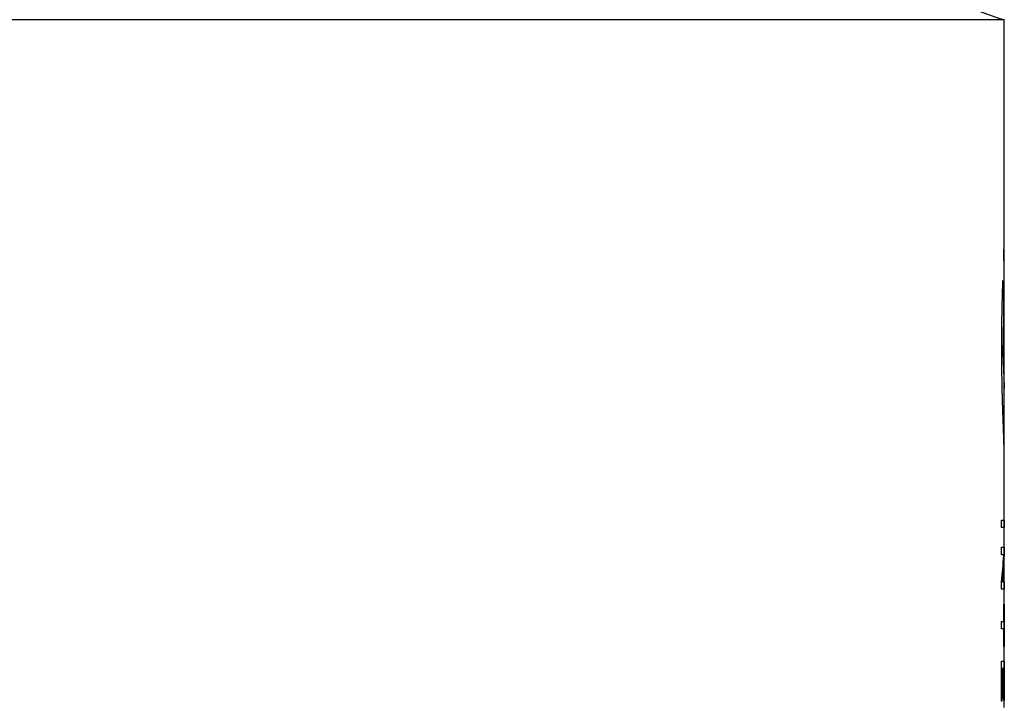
# Model space of a CAD drawing. Header units: millimetres. Extents: x 6 to 273, y 6 to 210.
# Tile 9 of 25: x 93.55 to 103.42, y 98.51 to 105.37. Entities that reach past the tile are written whole.
import ezdxf

# ---------------------------------------------------------------- set-up
doc = ezdxf.new("R2010")
doc.units = ezdxf.units.MM
doc.layers.add('DIMENSIONS', color=140, linetype='Continuous', lineweight=25)
doc.styles.add('SLDTEXTSTYLE0', font='TXT', dxfattribs={"width": 0.7})
doc.dimstyles.new('SLDDIMSTYLE1', dxfattribs={"dimtxt": 2.158008, "dimasz": 3.302, "dimexe": 0, "dimexo": 0.0625, "dimgap": 0.539502, "dimtad": 0, "dimtih": 1, "dimtoh": 1, "dimlfac": 1.5, "dimrnd": 1e-09, "dimzin": 12, "dimdsep": 46, "dimtxsty": 'SLDTEXTSTYLE0', "dimsah": 1, "dimcen": 0.09, "dimadec": 0, "dimazin": 3, "dimtfac": 1, "dimtofl": 0, "dimtmove": 0, "dimatfit": 3, "dimfxl": 0, "dimfrac": 2, "dimtolj": 1, "dimtzin": 12, "dimarcsym": 0})

# ---------------------------------------------------------------- blocks, each defined once
blk = doc.blocks.new('_D_12')
at = {"layer": 'DIMENSIONS'}
for p, q in [((83.1497, 105.3688), (58.9288, 105.3688)), ((62.1038, 105.3688), (62.1038, 87.344)), ((58.8975, 83.4311), (58.1728, 83.4311)), ((58.1728, 83.4311), (58.1728, 80.0013)), ((65.3102, 83.4311), (66.0348, 83.4311)), ((66.0348, 83.4311), (66.0348, 80.0013)), ((58.1728, 80.0013), (58.8975, 80.0013)), ((66.0348, 80.0013), (65.3102, 80.0013)), ((62.1038, 67.2688), (62.1038, 79.5182)), ((97.9663, 67.2688), (58.9288, 67.2688))]:
    blk.add_line(p, q, dxfattribs=at)
for points in [[(62.1038, 105.3688), (61.5958, 102.0668), (62.6118, 102.0668)], [(62.1038, 67.2688), (62.6118, 70.5708), (61.5958, 70.5708)]]:
    blk.add_solid(points, dxfattribs=at)
at = {"layer": 'DIMENSIONS', "char_height": 2.11667, "attachment_point": 1, "style": 'SLDTEXTSTYLE0'}
for s, insert in [('57.2', (58.8975, 86.6427)), ('2.25', (58.8975, 82.7298))]:
    blk.add_mtext(s, dxfattribs=dict(at, insert=insert))
blk = doc.blocks.new('_D_13')
at = {"layer": 'DIMENSIONS'}
for p, q in [((84.7118, 107.4116), (49.3931, 107.4116)), ((52.5681, 107.4116), (52.5681, 90.1904)), ((49.3617, 86.2775), (48.637, 86.2775)), ((48.637, 86.2775), (48.637, 82.8477)), ((55.7744, 86.2775), (56.4991, 86.2775)), ((56.4991, 86.2775), (56.4991, 82.8477)), ((48.637, 82.8477), (49.3617, 82.8477)), ((56.4991, 82.8477), (55.7744, 82.8477)), ((52.5681, 67.2688), (52.5681, 82.3646)), ((100.0322, 67.2688), (49.3931, 67.2688))]:
    blk.add_line(p, q, dxfattribs=at)
for points in [[(52.5681, 107.4116), (52.0601, 104.1096), (53.0761, 104.1096)], [(52.5681, 67.2688), (53.0761, 70.5708), (52.0601, 70.5708)]]:
    blk.add_solid(points, dxfattribs=at)
at = {"layer": 'DIMENSIONS', "char_height": 2.11667, "attachment_point": 1, "style": 'SLDTEXTSTYLE0'}
for s, insert in [('60.2', (49.3617, 89.4891)), ('2.37', (49.3617, 85.5762))]:
    blk.add_mtext(s, dxfattribs=dict(at, insert=insert))
blk = doc.blocks.new('_D_14')
at = {"layer": 'DIMENSIONS'}
for p, q in [((84.7118, 115.986), (40.9288, 115.986)), ((44.1038, 115.986), (44.1038, 94.4895)), ((40.8975, 90.5766), (40.1728, 90.5766)), ((40.1728, 90.5766), (40.1728, 87.1468)), ((47.3102, 90.5766), (48.0348, 90.5766)), ((48.0348, 90.5766), (48.0348, 87.1468)), ((40.1728, 87.1468), (40.8975, 87.1468)), ((48.0348, 87.1468), (47.3102, 87.1468)), ((44.1038, 67.2688), (44.1038, 86.6637)), ((97.9663, 67.2688), (40.9288, 67.2688))]:
    blk.add_line(p, q, dxfattribs=at)
for points in [[(44.1038, 115.986), (43.5958, 112.684), (44.6118, 112.684)], [(44.1038, 67.2688), (44.6118, 70.5708), (43.5958, 70.5708)]]:
    blk.add_solid(points, dxfattribs=at)
at = {"layer": 'DIMENSIONS', "char_height": 2.11667, "attachment_point": 1, "style": 'SLDTEXTSTYLE0'}
for s, insert in [('73.1', (40.8975, 93.7882)), ('2.88', (40.8975, 89.8753))]:
    blk.add_mtext(s, dxfattribs=dict(at, insert=insert))
blk = doc.blocks.new('_D_15')
at = {"layer": 'DIMENSIONS'}
for p, q in [((81.7722, 121.6563), (30.8764, 121.6563)), ((34.0514, 121.6563), (34.0514, 97.0972)), ((30.8451, 93.1843), (30.1204, 93.1843)), ((30.1204, 93.1843), (30.1204, 89.7546)), ((37.2578, 93.1843), (37.9825, 93.1843)), ((37.9825, 93.1843), (37.9825, 89.7546)), ((30.1204, 89.7546), (30.8451, 89.7546)), ((37.9825, 89.7546), (37.2578, 89.7546)), ((34.0514, 67.2688), (34.0514, 89.2714)), ((97.9663, 67.2688), (30.8764, 67.2688))]:
    blk.add_line(p, q, dxfattribs=at)
for points in [[(34.0514, 121.6563), (33.5434, 118.3543), (34.5594, 118.3543)], [(34.0514, 67.2688), (34.5594, 70.5708), (33.5434, 70.5708)]]:
    blk.add_solid(points, dxfattribs=at)
at = {"layer": 'DIMENSIONS', "char_height": 2.11667, "attachment_point": 1, "style": 'SLDTEXTSTYLE0'}
for s, insert in [('81.6', (30.8451, 96.396)), ('3.21', (30.8451, 92.4831))]:
    blk.add_mtext(s, dxfattribs=dict(at, insert=insert))
blk = doc.blocks.new('_D_16')
at = {"layer": 'DIMENSIONS'}
for p, q in [((84.1826, 126.5355), (20.3007, 126.5355)), ((23.4757, 126.5355), (23.4757, 100.1775)), ((20.2694, 96.2646), (19.5447, 96.2646)), ((19.5447, 96.2646), (19.5447, 92.8349)), ((26.6821, 96.2646), (27.4067, 96.2646)), ((27.4067, 96.2646), (27.4067, 92.8349)), ((19.5447, 92.8349), (20.2694, 92.8349)), ((27.4067, 92.8349), (26.6821, 92.8349)), ((23.4757, 67.2688), (23.4757, 92.3518)), ((97.9663, 67.2688), (20.3007, 67.2688))]:
    blk.add_line(p, q, dxfattribs=at)
for points in [[(23.4757, 126.5355), (22.9677, 123.2335), (23.9837, 123.2335)], [(23.4757, 67.2688), (23.9837, 70.5708), (22.9677, 70.5708)]]:
    blk.add_solid(points, dxfattribs=at)
at = {"layer": 'DIMENSIONS', "char_height": 2.11667, "attachment_point": 1, "style": 'SLDTEXTSTYLE0'}
for s, insert in [('88.9', (20.2694, 99.4763)), ('3.50', (20.2694, 95.5634))]:
    blk.add_mtext(s, dxfattribs=dict(at, insert=insert))

msp = doc.modelspace()

# ---------------------------------------------------------------- linework, layer by layer
for p, q in [((103.4189, 105.3688), (84.4197, 105.3688)), ((103.4189, 103.2318), (103.4189, 105.3688)), ((103.4189, 102.8807), (103.4189, 103.2318)), ((103.4189, 102.4606), (103.4189, 102.8807)), ((103.4044, 102.7544), (103.4048, 102.7544)), ((103.4121, 102.4898), (103.4121, 102.4653)), ((103.4189, 102.3164), (103.4189, 102.4606)), ((103.4189, 101.7172), (103.4189, 102.3164)), ((103.3933, 101.9719), (103.3933, 102.2168)), ((103.4075, 102.2398), (103.4077, 102.1938)), ((103.4077, 102.1938), (103.4077, 102.1396)), ((103.4049, 102.0862), (103.4049, 102.0041)), ((103.4189, 101.7172), (103.4189, 101.7172)), ((103.4189, 100.9621), (103.4189, 101.7172)), ((103.4171, 101.6708), (103.4183, 101.6708)), ((103.4189, 99.9001), (103.4189, 100.9621)), ((103.3896, 100.2796), (103.3896, 100.3522)), ((103.3896, 100.3522), (103.4166, 100.3522)), ((103.4166, 100.3522), (103.4166, 100.2796)), ((103.4166, 100.2796), (103.3896, 100.2796)), ((103.3896, 100.0802), (103.4166, 100.0802)), ((103.3896, 100.0064), (103.3896, 100.0802)), ((103.4166, 100.0802), (103.4166, 100.0064)), ((103.4127, 100.0064), (103.3896, 100.0064)), ((103.4127, 99.9978), (103.4127, 100.0064)), ((103.4189, 99.3723), (103.4189, 99.9001)), ((103.3896, 99.66), (103.3896, 99.7337)), ((103.3994, 99.7416), (103.3994, 99.7337)), ((103.3994, 99.7337), (103.4166, 99.7337)), ((103.4166, 99.7337), (103.4166, 99.66)), ((103.4188, 99.5251), (103.4188, 99.8119)), ((103.4166, 99.66), (103.3896, 99.66)), ((103.4147, 99.5119), (103.4166, 99.5119)), ((103.4147, 99.3356), (103.4147, 99.5119)), ((103.4166, 99.5119), (103.4166, 99.0855)), ((103.4189, 99.4225), (103.4188, 99.5251)), ((103.3896, 99.3356), (103.4147, 99.3356)), ((103.3896, 99.2621), (103.3896, 99.3356)), ((103.4189, 98.4734), (103.4189, 99.3723)), ((103.4147, 99.2621), (103.3896, 99.2621)), ((103.4147, 99.0855), (103.4147, 99.2621)), ((103.4166, 99.0855), (103.4147, 99.0855)), ((103.3896, 98.9378), (103.4166, 98.9378)), ((103.3896, 98.5396), (103.3896, 98.9378)), ((103.3951, 98.8645), (103.3951, 98.5396)), ((103.4057, 98.8645), (103.3951, 98.8645)), ((103.4057, 98.5696), (103.4057, 98.8645)), ((103.4089, 98.8645), (103.4089, 98.5696)), ((103.4147, 98.8645), (103.4089, 98.8645)), ((103.4147, 98.5473), (103.4147, 98.8645)), ((103.4166, 98.9378), (103.4166, 98.5473)), ((103.4089, 98.5696), (103.4057, 98.5696)), ((103.4166, 98.5473), (103.4147, 98.5473)), ((103.3951, 98.5396), (103.3896, 98.5396))]:
    msp.add_line(p, q)
msp.add_arc((103.9734, 107.4116), 2.1167, 180, 254.81123)
for points in [[(103.4177, 103.1416), (103.418, 103.1554), (103.4182, 103.1691), (103.4184, 103.1829)], [(103.4184, 103.1829), (103.4187, 103.198), (103.4188, 103.2131), (103.4189, 103.2281)], [(103.4189, 103.2281), (103.4189, 103.2294), (103.4189, 103.2306), (103.4189, 103.2318)], [(103.414, 103.0183), (103.4149, 103.0446), (103.4157, 103.0709), (103.4163, 103.0972)], [(103.4163, 103.0972), (103.4168, 103.112), (103.4173, 103.1268), (103.4177, 103.1416)], [(103.4126, 102.979), (103.4131, 102.9921), (103.4135, 103.0052), (103.414, 103.0183)], [(103.4129, 102.9738), (103.4128, 102.9755), (103.4127, 102.9772), (103.4126, 102.979)], [(103.4134, 102.967), (103.4132, 102.9693), (103.4131, 102.9715), (103.4129, 102.9738)], [(103.4142, 102.9623), (103.414, 102.9639), (103.4137, 102.9654), (103.4134, 102.967)], [(103.4158, 102.9461), (103.4153, 102.9515), (103.4148, 102.9569), (103.4142, 102.9623)], [(103.4175, 102.9248), (103.417, 102.9319), (103.4165, 102.939), (103.4158, 102.9461)], [(103.4189, 102.8807), (103.4189, 102.8954), (103.4184, 102.9101), (103.4175, 102.9248)], [(103.3964, 102.4443), (103.3987, 102.5262), (103.4008, 102.608), (103.4028, 102.6899)], [(103.4028, 102.6899), (103.4033, 102.7114), (103.4039, 102.7329), (103.4044, 102.7544)], [(103.4048, 102.7544), (103.4077, 102.6662), (103.4101, 102.578), (103.4121, 102.4898)], [(103.3933, 102.2168), (103.3943, 102.2926), (103.3954, 102.3685), (103.3964, 102.4443)], [(103.4121, 102.4653), (103.4116, 102.4187), (103.411, 102.3721), (103.4104, 102.3255)], [(103.4184, 102.404), (103.4185, 102.4085), (103.4185, 102.413), (103.4186, 102.4175)], [(103.4189, 102.3164), (103.4189, 102.3456), (103.4187, 102.3748), (103.4184, 102.404)], [(103.4186, 102.4175), (103.4188, 102.4319), (103.4189, 102.4462), (103.4189, 102.4606)], [(103.4104, 102.3255), (103.4095, 102.297), (103.4085, 102.2684), (103.4075, 102.2398)], [(103.4077, 102.1396), (103.4068, 102.1218), (103.4059, 102.104), (103.4049, 102.0862)], [(103.4049, 102.0041), (103.4109, 101.893), (103.4149, 101.7819), (103.4171, 101.6708)], [(103.3947, 101.8312), (103.3942, 101.8781), (103.3938, 101.925), (103.3933, 101.9719)], [(103.399, 101.6371), (103.3976, 101.7018), (103.3962, 101.7665), (103.3947, 101.8312)], [(103.4183, 101.6708), (103.4185, 101.687), (103.4186, 101.7032), (103.4187, 101.7194)], [(103.4187, 101.7194), (103.4188, 101.7186), (103.4189, 101.7179), (103.4189, 101.7172)], [(103.402, 101.5192), (103.401, 101.5585), (103.4, 101.5978), (103.399, 101.6371)], [(103.4052, 101.4189), (103.4042, 101.4524), (103.4031, 101.4858), (103.402, 101.5192)], [(103.4104, 101.267), (103.4088, 101.3177), (103.4071, 101.3683), (103.4052, 101.4189)], [(103.4132, 101.1912), (103.4124, 101.2165), (103.4114, 101.2418), (103.4104, 101.267)], [(103.4152, 101.1257), (103.4146, 101.1475), (103.414, 101.1694), (103.4132, 101.1912)], [(103.4167, 101.0814), (103.4163, 101.0962), (103.4158, 101.1109), (103.4152, 101.1257)], [(103.4189, 100.9621), (103.4189, 101.0018), (103.4181, 101.0416), (103.4167, 101.0814)], [(103.3896, 99.7337), (103.4002, 99.8217), (103.4079, 99.9098), (103.4127, 99.9978)], [(103.4166, 100.0064), (103.4137, 99.9182), (103.4079, 99.8299), (103.3994, 99.7416)], [(103.4188, 99.8119), (103.4189, 99.8413), (103.4189, 99.8707), (103.4189, 99.9001)], [(103.4189, 99.3723), (103.4189, 99.3891), (103.4189, 99.4058), (103.4189, 99.4225)]]:
    msp.add_open_spline(points, degree=3)

# ---------------------------------------------------------------- dimensions: what is measured, and where the dimension line sits
at = {"layer": 'DIMENSIONS'}
for base, p1, p2, picture, middle in [((23.4757, 126.5355), (99.2363, 67.2688), (85.4526, 126.5355), '_D_16', (23.4757, 96.2646)), ((34.0514, 121.6563), (99.2363, 67.2688), (83.0422, 121.6563), '_D_15', (34.0514, 93.1843)), ((44.1038, 115.986), (99.2363, 67.2688), (85.9818, 115.986), '_D_14', (44.1038, 90.5766)), ((52.5681, 107.4116), (101.3022, 67.2688), (85.9818, 107.4116), '_D_13', (52.5681, 86.2775)), ((62.1038, 105.3688), (99.2363, 67.2688), (84.4197, 105.3688), '_D_12', (62.1038, 83.4311))]:
    dim = msp.add_linear_dim(base=base, p1=p1, p2=p2, angle=90, dimstyle='SLDDIMSTYLE1', dxfattribs=at)
    dim.commit()
    dim.dimension.update_dxf_attribs({"geometry": picture, "text_midpoint": middle, "dimtype": 160})

doc.saveas('drawing.dxf')
